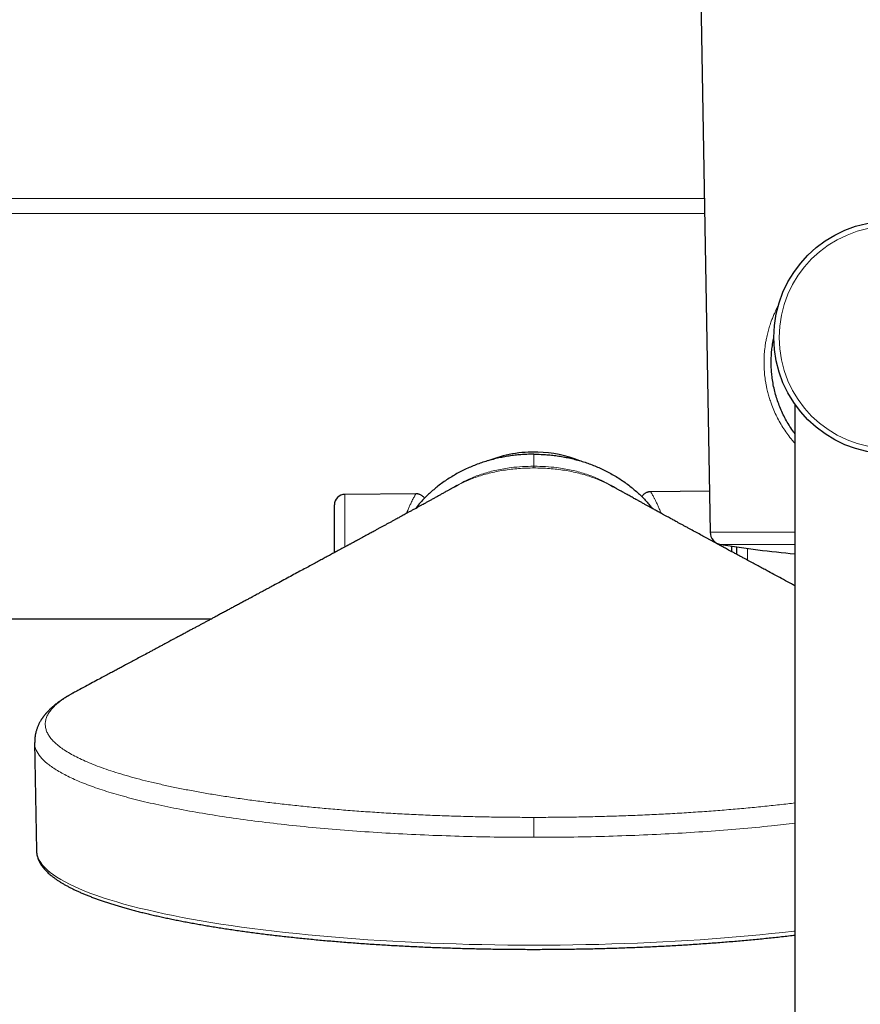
# Model space of a CAD drawing. Header units: millimetres. Extents: x 8 to 2230, y 12 to 2204.
# Tile 11 of 163: x 1028 to 1108, y 530 to 623. Entities that reach past the tile are written whole.
import ezdxf

# ---------------------------------------------------------------- set-up
doc = ezdxf.new("R2010")
doc.units = ezdxf.units.MM

msp = doc.modelspace()

# ---------------------------------------------------------------- linework, layer by layer
at = {"color": 7, "linetype": 'Continuous', "lineweight": 30}
for p, q in [((1091.893, 661.727), (1093.413, 574.661)), ((1101.43, 586.738), (1101.43, 201.737)), ((1069.267, 578.934), (1069.284, 578.943)), ((1084.283, 578.934), (1084.266, 578.943)), ((1065.615, 578.293), (1058.922, 578.234)), ((1093.345, 578.535), (1087.799, 578.486)), ((1057.93, 572.731), (1057.93, 577.234)), ((1095.43, 573.339), (1095.43, 572.836)), ((1095.93, 572.561), (1095.93, 573.265)), ((1012.274, 566.484), (1046.341, 566.484)), ((1033.277, 559.471), (1033.261, 559.462)), ((1029.604, 554.798), (1029.785, 544.572)), ((1029.785, 544.572), (1029.785, 544.57))]:
    msp.add_line(p, q, dxfattribs=at)
at = {"color": 252, "linetype": 'Continuous', "lineweight": 0}
for p, q in [((1018.957, 606.193), (1092.863, 606.193)), ((1092.887, 604.77), (1018.957, 604.77)), ((1076.776, 582.027), (1076.776, 580.889)), ((1076.776, 582.013), (1076.776, 582.027)), ((1076.776, 580.784), (1076.776, 580.728)), ((1058.922, 578.234), (1058.922, 573.27)), ((1093.413, 574.661), (1101.43, 574.661)), ((1101.43, 573.498), (1094.421, 573.498)), ((1094.422, 573.382), (1094.422, 573.498)), ((1096.93, 573.123), (1096.93, 572.021))]:
    msp.add_line(p, q, dxfattribs=at)
at = {"color": 252, "linetype": 'Continuous', "lineweight": 0, "flags": 128}
msp.add_lwpolyline([(1029.785, 544.57), (1029.801, 544.368), (1029.849, 544.133), (1029.93, 543.899), (1030.042, 543.665), (1030.187, 543.432), (1030.364, 543.2), (1030.572, 542.969), (1030.812, 542.738), (1031.083, 542.509), (1031.386, 542.282), (1031.72, 542.056), (1032.085, 541.832), (1032.48, 541.61), (1032.906, 541.389), (1033.362, 541.171), (1033.848, 540.956), (1034.363, 540.742), (1034.907, 540.532), (1035.48, 540.324), (1036.081, 540.119), (1036.71, 539.918), (1037.366, 539.719), (1038.049, 539.524), (1038.759, 539.332), (1039.495, 539.144), (1040.257, 538.96), (1041.044, 538.779), (1041.855, 538.603), (1042.69, 538.431), (1043.548, 538.262), (1044.429, 538.099), (1045.333, 537.939), (1046.258, 537.785), (1047.203, 537.634), (1048.17, 537.489), (1049.155, 537.349), (1050.16, 537.213), (1051.183, 537.083), (1052.223, 536.958), (1053.28, 536.838), (1054.354, 536.723), (1055.442, 536.614), (1056.546, 536.51), (1057.663, 536.412), (1058.793, 536.319), (1059.936, 536.232), (1061.09, 536.151), (1062.255, 536.075), (1063.43, 536.006), (1064.613, 535.942), (1065.806, 535.884), (1067.006, 535.832), (1068.212, 535.786), (1069.425, 535.747), (1070.642, 535.713), (1071.864, 535.685), (1073.089, 535.664), (1074.316, 535.649), (1075.545, 535.639), (1076.776, 535.636), (1078.006, 535.639), (1079.235, 535.649), (1080.462, 535.664), (1081.687, 535.685), (1082.909, 535.713), (1084.126, 535.747), (1085.339, 535.786), (1086.545, 535.832), (1087.745, 535.884), (1088.938, 535.942), (1090.122, 536.006), (1091.296, 536.075), (1092.461, 536.151), (1093.615, 536.232), (1094.758, 536.319), (1095.888, 536.412), (1097.005, 536.51), (1098.109, 536.614), (1099.197, 536.723), (1100.271, 536.838), (1101.328, 536.958), (1101.43, 536.97)], dxfattribs=at)
at = {"color": 7, "linetype": 'Continuous', "lineweight": 30}
msp.add_circle((1110.43, 593.062), 11, dxfattribs=at)
at = {"color": 252, "linetype": 'Continuous', "lineweight": 0}
msp.add_circle((1110.43, 593.062), 10.5, dxfattribs=at)
at = {"color": 7, "linetype": 'Continuous', "lineweight": 30}
for centre, radius, start, end in [((1076.776, 570.608), 11.628, 88.18118, 111.97039), ((1076.776, 570.608), 11.628, 68.19615, 88.18118), ((1058.93, 577.234), 1, 90.5, 180), ((1094.613, 574.682), 1.2, 181, 260.78746), ((1110.43, 672.208), 100, 260.78746, 264.83639)]:
    msp.add_arc(centre, radius, start, end, dxfattribs=at)
at = {"color": 252, "linetype": 'Continuous', "lineweight": 0}
for points, knots in [([(1099.861, 596.091), (1099.791, 595.958), (1099.642, 595.673), (1099.455, 595.261), (1099.29, 594.863), (1099.14, 594.458), (1098.99, 594.002), (1098.849, 593.493), (1098.74, 593.015), (1098.658, 592.572), (1098.585, 592.083), (1098.527, 591.506), (1098.499, 590.841), (1098.51, 590.181), (1098.559, 589.529), (1098.631, 588.983), (1098.709, 588.539), (1098.79, 588.153), (1098.894, 587.732), (1099.026, 587.28), (1099.201, 586.762), (1099.426, 586.191), (1099.712, 585.577), (1100.027, 584.99), (1100.374, 584.425), (1100.754, 583.881), (1101.105, 583.425), (1101.342, 583.161), (1101.43, 583.062)], [0, 0, 0, 0, 0.033261, 0.071344, 0.099408, 0.127471, 0.165218, 0.202991, 0.240732, 0.269367, 0.298001, 0.344408, 0.390293, 0.436177, 0.481054, 0.525934, 0.55071, 0.575486, 0.608816, 0.642169, 0.675503, 0.725903, 0.774478, 0.823055, 0.87204, 0.921027, 0.970369, 1, 1, 1, 1]), ([(1069.284, 578.943), (1069.369, 578.991), (1069.626, 579.137), (1070.084, 579.361), (1070.658, 579.615), (1071.259, 579.846), (1071.885, 580.054), (1072.536, 580.235), (1073.208, 580.388), (1073.9, 580.512), (1074.606, 580.609), (1075.323, 580.678), (1076.047, 580.72), (1076.533, 580.726), (1076.776, 580.728)], [0, 0, 0, 0, 0.043278, 0.130367, 0.217404, 0.30432, 0.3911, 0.477802, 0.564536, 0.65138, 0.738364, 0.825485, 0.912713, 1, 1, 1, 1]), ([(1069.529, 579.077), (1069.674, 579.165), (1070.064, 579.401), (1070.684, 579.696), (1071.358, 579.975), (1071.963, 580.188), (1072.595, 580.376), (1073.251, 580.534), (1073.927, 580.664), (1074.735, 580.782), (1075.68, 580.868), (1076.404, 580.889), (1076.769, 580.889), (1076.776, 580.889)], [0, 0, 0, 0, 0.077916, 0.209279, 0.296773, 0.384144, 0.471435, 0.558761, 0.646207, 0.733821, 0.865547, 0.997653, 1, 1, 1, 1]), ([(1076.776, 580.889), (1076.776, 580.888), (1076.776, 580.887), (1076.776, 580.873), (1076.776, 580.842), (1076.776, 580.803), (1076.776, 580.784)], [0, 0, 0, 0, 0.297301, 0.594784, 0.796188, 1, 1, 1, 1]), ([(1084.231, 578.955), (1084.018, 579.084), (1083.561, 579.362), (1082.867, 579.696), (1082.193, 579.975), (1081.588, 580.188), (1080.956, 580.376), (1080.3, 580.534), (1079.624, 580.664), (1078.816, 580.782), (1077.871, 580.868), (1077.147, 580.889), (1076.782, 580.889), (1076.776, 580.889)], [0, 0, 0, 0, 0.110687, 0.237381, 0.321766, 0.406031, 0.49022, 0.574442, 0.658781, 0.743281, 0.870325, 0.997736, 1, 1, 1, 1]), ([(1084.266, 578.943), (1084.181, 578.992), (1083.925, 579.137), (1083.467, 579.361), (1082.893, 579.615), (1082.292, 579.846), (1081.666, 580.054), (1081.015, 580.235), (1080.343, 580.388), (1079.651, 580.512), (1078.945, 580.609), (1078.228, 580.678), (1077.504, 580.72), (1077.018, 580.726), (1076.776, 580.728)], [0, 0, 0, 0, 0.043099, 0.130204, 0.217258, 0.30419, 0.390987, 0.477705, 0.564455, 0.651315, 0.738316, 0.825452, 0.912697, 1, 1, 1, 1]), ([(1064.737, 576.43), (1064.786, 576.556), (1064.886, 576.808), (1065.03, 577.136), (1065.159, 577.414), (1065.271, 577.643), (1065.366, 577.83), (1065.449, 577.987), (1065.517, 578.114), (1065.57, 578.209), (1065.603, 578.268), (1065.618, 578.295), (1065.616, 578.29), (1065.615, 578.289)], [0, 0, 0, 0, 0.106838, 0.213986, 0.321398, 0.412777, 0.504336, 0.596758, 0.689384, 0.783235, 0.877317, 0.972347, 1, 1, 1, 1]), ([(1087.799, 578.485), (1087.8, 578.483), (1087.803, 578.479), (1087.829, 578.433), (1087.873, 578.357), (1087.938, 578.244), (1088.023, 578.091), (1088.13, 577.891), (1088.255, 577.648), (1088.394, 577.362), (1088.541, 577.04), (1088.672, 576.736), (1088.755, 576.525), (1088.786, 576.445)], [0, 0, 0, 0, 0.078745, 0.165445, 0.253001, 0.34076, 0.437969, 0.535433, 0.638216, 0.741269, 0.84027, 0.939494, 1, 1, 1, 1]), ([(1033.261, 559.462), (1033.092, 559.369), (1032.728, 559.168), (1032.249, 558.855), (1031.808, 558.524), (1031.434, 558.188), (1031.128, 557.846), (1030.89, 557.501), (1030.724, 557.153), (1030.629, 556.805), (1030.605, 556.459), (1030.651, 556.114), (1030.766, 555.773), (1030.95, 555.432), (1031.205, 555.092), (1031.532, 554.752), (1031.932, 554.413), (1032.402, 554.078), (1032.941, 553.747), (1033.545, 553.421), (1034.21, 553.103), (1034.935, 552.791), (1035.722, 552.486), (1036.576, 552.184), (1037.498, 551.886), (1038.486, 551.595), (1039.534, 551.31), (1040.64, 551.034), (1041.797, 550.768), (1043, 550.512), (1044.246, 550.267), (1045.542, 550.032), (1046.892, 549.804), (1048.296, 549.585), (1049.753, 549.376), (1051.251, 549.178), (1052.79, 548.991), (1054.356, 548.817), (1055.948, 548.656), (1057.561, 548.508), (1059.204, 548.372), (1060.882, 548.247), (1062.592, 548.135), (1064.333, 548.035), (1066.094, 547.948), (1067.87, 547.875), (1069.65, 547.815), (1071.43, 547.769), (1073.208, 547.736), (1074.99, 547.715), (1076.18, 547.713), (1076.776, 547.711)], [0, 0, 0, 0, 0.017549, 0.037824, 0.058113, 0.078416, 0.099104, 0.119804, 0.140512, 0.161223, 0.181933, 0.202268, 0.222592, 0.242903, 0.263196, 0.283838, 0.304464, 0.325079, 0.345687, 0.36629, 0.386524, 0.40676, 0.427002, 0.447251, 0.467878, 0.488515, 0.509157, 0.529804, 0.550452, 0.570734, 0.591017, 0.611302, 0.631589, 0.652247, 0.672905, 0.693564, 0.714224, 0.734885, 0.755178, 0.775472, 0.795766, 0.816062, 0.83666, 0.85726, 0.877861, 0.898463, 0.919066, 0.9393, 0.959534, 0.979768, 1, 1, 1, 1]), ([(1076.776, 545.828), (1075.662, 545.832), (1073.435, 545.841), (1070.112, 545.911), (1066.821, 546.022), (1063.581, 546.179), (1060.407, 546.379), (1057.315, 546.621), (1054.32, 546.904), (1051.438, 547.227), (1048.683, 547.588), (1046.069, 547.986), (1043.608, 548.417), (1041.314, 548.881), (1039.198, 549.375), (1037.27, 549.896), (1035.54, 550.442), (1034.017, 551.009), (1032.708, 551.596), (1031.619, 552.199), (1030.759, 552.815), (1030.123, 553.442), (1029.744, 554.075), (1029.58, 554.528), (1029.613, 554.769), (1029.617, 554.797)], [0, 0, 0, 0, 0.04518, 0.09036, 0.13554, 0.180719, 0.225899, 0.271079, 0.316259, 0.361439, 0.406619, 0.451799, 0.496978, 0.542158, 0.587338, 0.632518, 0.677698, 0.722878, 0.768058, 0.813238, 0.858417, 0.903597, 0.948777, 0.993957, 1, 1, 1, 1]), ([(1101.43, 549.075), (1101.206, 549.048), (1100.471, 548.957), (1099.193, 548.818), (1097.604, 548.656), (1095.989, 548.508), (1094.347, 548.372), (1092.669, 548.247), (1090.959, 548.135), (1089.218, 548.035), (1087.458, 547.948), (1085.681, 547.875), (1083.901, 547.815), (1082.121, 547.769), (1080.343, 547.736), (1078.561, 547.715), (1077.371, 547.713), (1076.776, 547.711)], [0, 0, 0, 0, 0.030766, 0.100839, 0.169664, 0.238493, 0.307324, 0.376157, 0.446019, 0.515885, 0.585756, 0.65563, 0.725505, 0.794132, 0.862758, 0.93138, 1, 1, 1, 1]), ([(1076.776, 547.711), (1076.776, 547.673), (1076.776, 547.597), (1076.776, 547.459), (1076.776, 547.305), (1076.776, 547.119), (1076.776, 546.937), (1076.776, 546.763), (1076.776, 546.61), (1076.776, 546.432), (1076.776, 546.232), (1076.776, 546.027), (1076.776, 545.895), (1076.776, 545.828)], [0, 0, 0, 0, 0.0983525, 0.1974367, 0.2985838, 0.4003922, 0.5298188, 0.5955578, 0.6616892, 0.7482048, 0.8365656, 0.9167135, 1, 1, 1, 1]), ([(1076.776, 545.828), (1077.889, 545.832), (1080.116, 545.841), (1083.439, 545.911), (1086.73, 546.022), (1089.97, 546.179), (1093.145, 546.379), (1096.234, 546.622), (1099.01, 546.88), (1100.696, 547.075), (1101.43, 547.159)], [0, 0, 0, 0, 0.128695, 0.25739, 0.386085, 0.514781, 0.643476, 0.772171, 0.900866, 1, 1, 1, 1])]:
    msp.add_open_spline(points, degree=3, knots=knots, dxfattribs=at)
at = {"color": 7, "linetype": 'Continuous', "lineweight": 30}
for points, knots in [([(1101.43, 583.964), (1101.39, 584.016), (1101.221, 584.234), (1100.95, 584.643), (1100.62, 585.189), (1100.321, 585.758), (1100.059, 586.334), (1099.832, 586.919), (1099.639, 587.51), (1099.478, 588.116), (1099.349, 588.735), (1099.259, 589.335), (1099.204, 589.914), (1099.179, 590.468), (1099.181, 591.024), (1099.21, 591.577), (1099.269, 592.15), (1099.343, 592.65), (1099.412, 592.962), (1099.437, 593.073)], [0, 0, 0, 0, 0.021282, 0.090277, 0.159244, 0.228083, 0.296723, 0.361356, 0.426227, 0.491133, 0.555916, 0.620476, 0.676391, 0.732501, 0.788681, 0.844799, 0.900721, 0.964519, 1, 1, 1, 1]), ([(1076.776, 582.027), (1076.776, 582.027), (1076.55, 582.027), (1076.139, 582.018), (1075.544, 581.982), (1074.987, 581.929), (1074.432, 581.855), (1073.877, 581.761), (1073.324, 581.646), (1072.772, 581.509), (1072.225, 581.352), (1071.686, 581.174), (1071.158, 580.976), (1070.64, 580.76), (1070.129, 580.523), (1069.625, 580.264), (1069.13, 579.983), (1068.643, 579.681), (1068.169, 579.357), (1067.721, 579.022), (1067.301, 578.679), (1066.908, 578.33), (1066.529, 577.964), (1066.134, 577.547), (1065.824, 577.195), (1065.646, 576.961), (1065.603, 576.905)], [0, 0, 0, 0, 0.000005, 0.053102, 0.096947, 0.140792, 0.184946, 0.229099, 0.273661, 0.318223, 0.363113, 0.408003, 0.452038, 0.496074, 0.540477, 0.58488, 0.629778, 0.674675, 0.719977, 0.765279, 0.806537, 0.847918, 0.889299, 0.930809, 0.98339, 1, 1, 1, 1]), ([(1076.776, 582.027), (1076.776, 582.027), (1077.001, 582.027), (1077.411, 582.018), (1078.006, 581.982), (1078.561, 581.929), (1079.115, 581.856), (1079.67, 581.762), (1080.223, 581.647), (1080.777, 581.51), (1081.325, 581.352), (1081.864, 581.174), (1082.392, 580.977), (1082.909, 580.761), (1083.417, 580.525), (1083.921, 580.266), (1084.417, 579.986), (1084.905, 579.683), (1085.381, 579.358), (1085.829, 579.022), (1086.249, 578.679), (1086.642, 578.33), (1087.022, 577.965), (1087.375, 577.592), (1087.687, 577.238), (1087.87, 577.007), (1087.953, 576.903)], [0, 0, 0, 0, 0.000005, 0.053081, 0.096828, 0.140576, 0.184549, 0.228523, 0.273222, 0.317922, 0.36288, 0.407838, 0.451761, 0.495684, 0.539872, 0.58406, 0.629125, 0.67419, 0.719581, 0.764971, 0.806159, 0.847523, 0.888887, 0.930434, 0.968584, 1, 1, 1, 1]), ([(1069.281, 578.947), (1069.248, 578.928), (1069.169, 578.883), (1069.056, 578.82), (1068.952, 578.762), (1068.877, 578.719), (1068.803, 578.678), (1068.714, 578.628), (1068.595, 578.562), (1068.457, 578.485), (1068.308, 578.401), (1068.159, 578.319), (1068.019, 578.24), (1067.883, 578.165), (1067.697, 578.061), (1067.456, 577.928), (1067.174, 577.772), (1066.91, 577.625), (1066.657, 577.486), (1066.422, 577.356), (1066.192, 577.229), (1065.965, 577.104), (1065.726, 576.973), (1065.473, 576.834), (1065.207, 576.688), (1064.948, 576.546), (1064.714, 576.418), (1064.517, 576.309), (1064.347, 576.216), (1064.201, 576.137), (1064.063, 576.061), (1063.91, 575.978), (1063.723, 575.875), (1063.497, 575.752), (1063.246, 575.615), (1062.989, 575.475), (1062.731, 575.334), (1062.476, 575.195), (1062.227, 575.06), (1061.989, 574.93), (1061.717, 574.782), (1061.388, 574.603), (1060.991, 574.387), (1060.637, 574.195), (1060.34, 574.034), (1060.121, 573.915), (1059.915, 573.804), (1059.734, 573.705), (1059.576, 573.62), (1059.442, 573.547), (1059.333, 573.488), (1059.247, 573.441), (1059.169, 573.399), (1059.086, 573.354), (1058.987, 573.301), (1058.872, 573.238), (1058.639, 573.112), (1058.296, 572.927), (1057.865, 572.693), (1057.452, 572.47), (1057.055, 572.256), (1056.645, 572.034), (1056.204, 571.795), (1055.724, 571.536), (1055.205, 571.256), (1054.651, 570.957), (1054.066, 570.642), (1053.457, 570.313), (1052.825, 569.973), (1052.298, 569.689), (1051.882, 569.465), (1051.58, 569.302), (1051.283, 569.142), (1051.003, 568.991), (1050.754, 568.857), (1050.543, 568.744), (1050.369, 568.651), (1050.242, 568.582), (1050.153, 568.534), (1050.088, 568.499), (1050.016, 568.461), (1049.923, 568.41), (1049.805, 568.347), (1049.661, 568.27), (1049.498, 568.181), (1049.323, 568.088), (1049.076, 567.955), (1048.769, 567.789), (1048.408, 567.595), (1048.061, 567.409), (1047.715, 567.222), (1047.358, 567.031), (1046.997, 566.837), (1046.655, 566.653), (1046.34, 566.484), (1046.055, 566.33), (1045.779, 566.182), (1045.509, 566.037), (1045.242, 565.893), (1044.969, 565.747), (1044.68, 565.592), (1044.378, 565.429), (1044.061, 565.259), (1043.732, 565.082), (1043.389, 564.898), (1043.056, 564.719), (1042.757, 564.558), (1042.505, 564.423), (1042.308, 564.317), (1042.156, 564.236), (1042.026, 564.166), (1041.888, 564.092), (1041.728, 564.006), (1041.546, 563.908), (1041.327, 563.791), (1041.071, 563.653), (1040.784, 563.499), (1040.489, 563.341), (1039.953, 563.053), (1039.189, 562.643), (1038.413, 562.227), (1037.857, 561.928), (1037.495, 561.734), (1037.1, 561.522), (1036.67, 561.292), (1036.207, 561.043), (1035.676, 560.759), (1035.074, 560.436), (1034.397, 560.073), (1033.793, 559.749), (1033.414, 559.546), (1033.277, 559.472)], [0, 0, 0, 0, 0.002878, 0.006649, 0.009571, 0.011652, 0.013022, 0.015781, 0.019157, 0.022934, 0.027359, 0.031838, 0.03573, 0.039288, 0.043271, 0.051402, 0.059428, 0.066971, 0.073856, 0.080697, 0.086761, 0.093128, 0.099786, 0.106817, 0.114377, 0.122102, 0.128502, 0.133979, 0.138655, 0.142709, 0.146161, 0.15026, 0.155494, 0.161854, 0.169234, 0.176503, 0.183342, 0.190857, 0.197788, 0.204151, 0.210723, 0.220562, 0.231617, 0.243874, 0.250064, 0.256385, 0.262121, 0.267167, 0.271526, 0.275244, 0.278266, 0.280594, 0.282475, 0.284751, 0.287495, 0.290705, 0.29438, 0.306904, 0.319371, 0.330463, 0.341532, 0.35287, 0.365119, 0.378569, 0.392959, 0.408266, 0.424439, 0.441254, 0.458672, 0.476704, 0.484918, 0.493258, 0.501721, 0.509654, 0.516538, 0.522379, 0.527181, 0.530947, 0.532978, 0.534518, 0.536372, 0.538953, 0.542261, 0.546216, 0.550869, 0.555863, 0.560717, 0.571426, 0.581374, 0.590721, 0.600272, 0.610145, 0.620327, 0.630287, 0.638576, 0.646467, 0.654014, 0.661472, 0.668879, 0.676252, 0.684151, 0.69285, 0.70134, 0.710471, 0.720239, 0.729825, 0.738105, 0.745075, 0.750739, 0.754458, 0.757702, 0.761513, 0.765938, 0.770977, 0.776628, 0.784072, 0.792237, 0.800424, 0.808523, 0.83674, 0.863871, 0.872959, 0.882958, 0.893906, 0.9058, 0.918638, 0.932415, 0.949855, 0.96859, 0.988613, 1, 1, 1, 1]), ([(1069.527, 579.084), (1069.526, 579.084), (1069.526, 579.084), (1069.514, 579.077), (1069.483, 579.059), (1069.437, 579.033), (1069.369, 578.995), (1069.306, 578.959), (1069.274, 578.941)], [0, 0, 0, 0, 0.1223115, 0.2943863, 0.441929, 0.6080399, 0.7980306, 1, 1, 1, 1]), ([(1069.279, 578.933), (1069.289, 578.939), (1069.335, 578.968), (1069.406, 579.012), (1069.472, 579.052), (1069.507, 579.072), (1069.521, 579.081), (1069.525, 579.083), (1069.526, 579.084), (1069.527, 579.084)], [0, 0, 0, 0, 0.101542, 0.439728, 0.678879, 0.761654, 0.799051, 0.863066, 1, 1, 1, 1]), ([(1084.276, 578.942), (1084.245, 578.959), (1084.183, 578.994), (1084.113, 579.034), (1084.064, 579.062), (1084.037, 579.077), (1084.028, 579.082), (1084.023, 579.085), (1084.024, 579.085), (1084.024, 579.085)], [0, 0, 0, 0, 0.192405, 0.375696, 0.539204, 0.691931, 0.835574, 0.956178, 1, 1, 1, 1]), ([(1084.024, 579.085), (1084.024, 579.084), (1084.026, 579.083), (1084.039, 579.075), (1084.057, 579.065), (1084.09, 579.045), (1084.151, 579.008), (1084.213, 578.97), (1084.251, 578.946), (1084.257, 578.942)], [0, 0, 0, 0, 0.094494, 0.178945, 0.262903, 0.355546, 0.621175, 0.945477, 1, 1, 1, 1]), ([(1101.43, 569.593), (1101.321, 569.652), (1100.96, 569.847), (1100.356, 570.173), (1099.629, 570.564), (1099.012, 570.897), (1098.49, 571.179), (1098.046, 571.418), (1097.582, 571.669), (1097.094, 571.933), (1096.662, 572.166), (1096.291, 572.366), (1095.989, 572.53), (1095.694, 572.689), (1095.419, 572.838), (1095.175, 572.97), (1094.963, 573.085), (1094.783, 573.182), (1094.633, 573.264), (1094.501, 573.335), (1094.366, 573.408), (1094.205, 573.495), (1094.012, 573.6), (1093.796, 573.717), (1093.568, 573.841), (1093.333, 573.968), (1093.017, 574.14), (1092.612, 574.359), (1092.112, 574.631), (1091.683, 574.864), (1091.332, 575.055), (1091.067, 575.2), (1090.798, 575.346), (1090.538, 575.488), (1090.298, 575.619), (1090.086, 575.734), (1089.902, 575.835), (1089.735, 575.926), (1089.563, 576.02), (1089.366, 576.128), (1089.146, 576.248), (1088.922, 576.371), (1088.711, 576.487), (1088.518, 576.592), (1088.342, 576.689), (1088.17, 576.783), (1087.988, 576.883), (1087.782, 576.996), (1087.557, 577.12), (1087.351, 577.234), (1087.173, 577.332), (1087.029, 577.411), (1086.9, 577.482), (1086.793, 577.541), (1086.698, 577.594), (1086.596, 577.65), (1086.465, 577.723), (1086.306, 577.811), (1086.128, 577.91), (1085.942, 578.013), (1085.757, 578.115), (1085.589, 578.209), (1085.446, 578.288), (1085.313, 578.363), (1085.173, 578.441), (1085.021, 578.525), (1084.887, 578.6), (1084.763, 578.67), (1084.633, 578.742), (1084.47, 578.834), (1084.345, 578.904), (1084.274, 578.944), (1084.268, 578.947)], [0, 0, 0, 0, 0.019021, 0.062803, 0.104998, 0.145529, 0.170268, 0.195899, 0.222853, 0.251152, 0.280823, 0.298048, 0.315717, 0.333383, 0.349417, 0.36366, 0.375892, 0.386375, 0.3951, 0.402059, 0.409268, 0.418616, 0.430115, 0.442996, 0.456252, 0.469882, 0.483891, 0.511413, 0.540464, 0.571182, 0.586256, 0.601716, 0.617569, 0.633174, 0.647195, 0.659579, 0.670311, 0.679381, 0.688821, 0.70043, 0.713912, 0.727362, 0.739689, 0.75091, 0.761043, 0.770629, 0.78096, 0.793035, 0.806741, 0.820404, 0.829296, 0.837935, 0.845821, 0.851929, 0.856693, 0.862548, 0.869847, 0.879815, 0.890417, 0.90131, 0.912501, 0.92305, 0.931039, 0.937743, 0.946548, 0.95573, 0.964571, 0.9702, 0.977802, 0.987397, 0.999012, 1, 1, 1, 1]), ([(1066.441, 577.866), (1066.439, 577.87), (1066.418, 577.903), (1066.369, 577.96), (1066.292, 578.038), (1066.204, 578.108), (1066.107, 578.169), (1066.006, 578.217), (1065.903, 578.254), (1065.8, 578.277), (1065.704, 578.29), (1065.642, 578.29), (1065.615, 578.291)], [0, 0, 0, 0, 0.012967, 0.122087, 0.231527, 0.352938, 0.471371, 0.586698, 0.699211, 0.809094, 0.916452, 1, 1, 1, 1]), ([(1087.799, 578.486), (1087.769, 578.486), (1087.704, 578.484), (1087.604, 578.468), (1087.502, 578.441), (1087.4, 578.402), (1087.301, 578.352), (1087.207, 578.289), (1087.123, 578.219), (1087.049, 578.141), (1086.995, 578.074), (1086.969, 578.031), (1086.962, 578.017)], [0, 0, 0, 0, 0.089944, 0.195084, 0.300562, 0.40627, 0.521192, 0.633321, 0.74266, 0.849417, 0.953714, 1, 1, 1, 1]), ([(1033.286, 559.478), (1033.235, 559.451), (1033.14, 559.399), (1033.011, 559.327), (1032.9, 559.264), (1032.809, 559.211), (1032.735, 559.168), (1032.679, 559.134), (1032.637, 559.109), (1032.602, 559.087), (1032.553, 559.058), (1032.487, 559.017), (1032.402, 558.963), (1032.311, 558.904), (1032.218, 558.843), (1032.13, 558.784), (1032.046, 558.726), (1031.967, 558.671), (1031.888, 558.614), (1031.807, 558.555), (1031.731, 558.498), (1031.66, 558.444), (1031.595, 558.392), (1031.526, 558.338), (1031.456, 558.28), (1031.388, 558.224), (1031.331, 558.175), (1031.286, 558.136), (1031.252, 558.106), (1031.219, 558.076), (1031.183, 558.044), (1031.143, 558.007), (1031.089, 557.957), (1031.022, 557.892), (1030.947, 557.818), (1030.877, 557.746), (1030.814, 557.68), (1030.759, 557.62), (1030.71, 557.564), (1030.669, 557.517), (1030.635, 557.477), (1030.606, 557.443), (1030.575, 557.405), (1030.539, 557.36), (1030.497, 557.307), (1030.451, 557.247), (1030.404, 557.183), (1030.36, 557.121), (1030.321, 557.065), (1030.288, 557.016), (1030.259, 556.97), (1030.226, 556.918), (1030.186, 556.853), (1030.135, 556.767), (1030.08, 556.667), (1030.024, 556.56), (1029.975, 556.456), (1029.928, 556.351), (1029.881, 556.238), (1029.834, 556.113), (1029.792, 555.987), (1029.754, 555.861), (1029.723, 555.742), (1029.697, 555.629), (1029.675, 555.516), (1029.659, 555.422), (1029.649, 555.349), (1029.642, 555.3), (1029.636, 555.25), (1029.631, 555.197), (1029.626, 555.138), (1029.621, 555.068), (1029.617, 554.984), (1029.614, 554.886), (1029.614, 554.816), (1029.615, 554.779)], [0, 0, 0, 0, 0.02251, 0.0424, 0.059675, 0.074336, 0.086386, 0.09568, 0.102459, 0.108285, 0.114741, 0.127836, 0.142939, 0.159733, 0.175657, 0.192749, 0.207813, 0.221908, 0.236732, 0.252311, 0.268679, 0.281118, 0.294295, 0.308211, 0.322867, 0.337925, 0.351073, 0.359756, 0.366989, 0.373747, 0.381616, 0.390621, 0.40076, 0.418481, 0.437223, 0.454347, 0.469817, 0.483632, 0.496021, 0.507631, 0.515456, 0.522905, 0.531033, 0.540868, 0.552413, 0.56567, 0.579974, 0.593957, 0.605815, 0.615593, 0.624736, 0.6339, 0.647687, 0.664337, 0.685019, 0.706785, 0.726393, 0.744072, 0.766144, 0.787417, 0.810004, 0.831259, 0.851703, 0.868645, 0.886595, 0.905839, 0.913294, 0.920851, 0.928509, 0.936615, 0.945096, 0.955672, 0.968347, 0.983123, 1, 1, 1, 1]), ([(1029.787, 544.569), (1029.787, 544.542), (1029.788, 544.459), (1029.802, 544.321), (1029.83, 544.156), (1029.871, 543.992), (1029.924, 543.828), (1029.989, 543.665), (1030.068, 543.502), (1030.159, 543.339), (1030.264, 543.176), (1030.382, 543.014), (1030.514, 542.852), (1030.659, 542.692), (1030.817, 542.532), (1030.989, 542.373), (1031.173, 542.216), (1031.37, 542.06), (1031.579, 541.906), (1031.8, 541.754), (1032.033, 541.603), (1032.278, 541.454), (1032.534, 541.307), (1032.802, 541.162), (1033.082, 541.018), (1033.372, 540.875), (1033.674, 540.734), (1033.986, 540.595), (1034.31, 540.457), (1034.645, 540.32), (1034.991, 540.185), (1035.347, 540.051), (1035.715, 539.919), (1036.092, 539.789), (1036.481, 539.659), (1036.88, 539.531), (1037.289, 539.405), (1037.709, 539.28), (1038.139, 539.157), (1038.579, 539.035), (1039.029, 538.915), (1039.489, 538.796), (1039.959, 538.679), (1040.438, 538.563), (1040.927, 538.449), (1041.425, 538.337), (1041.933, 538.226), (1042.45, 538.117), (1042.976, 538.01), (1043.511, 537.904), (1044.055, 537.8), (1044.607, 537.698), (1045.168, 537.598), (1045.737, 537.499), (1046.315, 537.402), (1046.9, 537.307), (1047.494, 537.215), (1048.095, 537.123), (1048.704, 537.034), (1049.32, 536.947), (1049.944, 536.862), (1050.574, 536.779), (1051.212, 536.697), (1051.857, 536.618), (1052.508, 536.541), (1053.165, 536.466), (1053.829, 536.393), (1054.499, 536.322), (1055.175, 536.253), (1055.857, 536.186), (1056.544, 536.122), (1057.236, 536.059), (1057.934, 535.999), (1058.637, 535.941), (1059.345, 535.885), (1060.057, 535.832), (1060.774, 535.781), (1061.495, 535.732), (1062.22, 535.685), (1062.949, 535.64), (1063.682, 535.598), (1064.418, 535.558), (1065.157, 535.521), (1065.9, 535.485), (1066.645, 535.453), (1067.394, 535.422), (1068.144, 535.394), (1068.897, 535.368), (1069.652, 535.344), (1070.409, 535.323), (1071.168, 535.305), (1071.928, 535.288), (1072.69, 535.274), (1073.452, 535.263), (1074.216, 535.253), (1074.98, 535.246), (1075.744, 535.242), (1076.343, 535.24), (1076.821, 535.24), (1077.299, 535.241), (1077.943, 535.243), (1078.708, 535.248), (1079.472, 535.255), (1080.235, 535.264), (1080.997, 535.276), (1081.758, 535.291), (1082.518, 535.308), (1083.277, 535.327), (1084.033, 535.348), (1084.788, 535.372), (1085.541, 535.399), (1086.291, 535.427), (1087.039, 535.458), (1087.784, 535.492), (1088.526, 535.527), (1089.264, 535.565), (1090, 535.606), (1090.732, 535.648), (1091.46, 535.693), (1092.185, 535.74), (1092.905, 535.79), (1093.621, 535.841), (1094.332, 535.895), (1095.039, 535.951), (1095.741, 536.01), (1096.438, 536.07), (1097.129, 536.133), (1097.816, 536.198), (1098.496, 536.265), (1099.171, 536.334), (1099.84, 536.405), (1100.502, 536.479), (1101.033, 536.54), (1101.34, 536.576), (1101.43, 536.587)], [0, 0, 0, 0, 0.0034075, 0.0102571, 0.0171229, 0.0240327, 0.0310118, 0.0380819, 0.0452596, 0.0525551, 0.0599717, 0.0675054, 0.0751458, 0.0828776, 0.0906827, 0.0985428, 0.1064409, 0.1143624, 0.1222958, 0.130232, 0.1381638, 0.1460876, 0.1540012, 0.1619035, 0.169794, 0.1776727, 0.1855399, 0.1933962, 0.2012422, 0.2090785, 0.2169057, 0.2247247, 0.2325359, 0.24034, 0.2481376, 0.2559292, 0.2637152, 0.2714961, 0.2792723, 0.2870442, 0.2948122, 0.3025764, 0.3103373, 0.3180951, 0.3258499, 0.3336021, 0.3413518, 0.3490992, 0.3568445, 0.3645878, 0.3723292, 0.380069, 0.3878071, 0.3955437, 0.403279, 0.411013, 0.4187457, 0.4264773, 0.4342078, 0.4419374, 0.449666, 0.4573938, 0.4651207, 0.4728468, 0.4805723, 0.488297, 0.4960211, 0.5037447, 0.5114676, 0.5191901, 0.526912, 0.5346334, 0.5423545, 0.5500751, 0.5577953, 0.5655152, 0.5732347, 0.5809539, 0.5886728, 0.5963915, 0.6041099, 0.611828, 0.6195459, 0.6272636, 0.6349811, 0.6426984, 0.6504156, 0.6581327, 0.6658495, 0.6735663, 0.681283, 0.6889996, 0.6967161, 0.7044325, 0.7121488, 0.7198652, 0.7275814, 0.7352977, 0.7379834, 0.7420445, 0.7497607, 0.757477, 0.7651933, 0.7729096, 0.780626, 0.7883424, 0.7960589, 0.8037754, 0.8114921, 0.8192089, 0.8269257, 0.8346427, 0.8423599, 0.8500772, 0.8577947, 0.8655124, 0.8732302, 0.8809483, 0.8886667, 0.8963853, 0.9041041, 0.9118233, 0.9195428, 0.9272626, 0.9349827, 0.9427032, 0.9504242, 0.9581455, 0.9658674, 0.9735897, 0.9813125, 0.9890359, 0.9967598, 1, 1, 1, 1])]:
    msp.add_open_spline(points, degree=3, knots=knots, dxfattribs=at)

doc.saveas('drawing.dxf')
